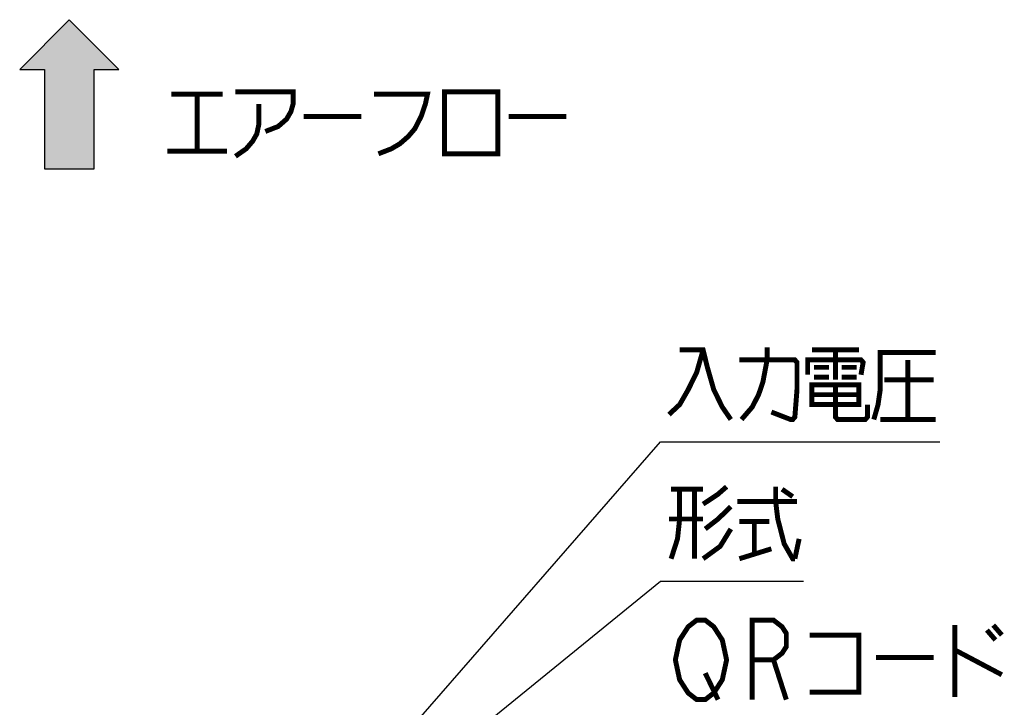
# Model space of a CAD drawing. Extents: x 100 to 1223, y 94 to 846.
# Tile 33 of 39: x 708 to 827, y 656 to 739. Entities that reach past the tile are written whole.
import ezdxf

# ---------------------------------------------------------------- set-up
doc = ezdxf.new("R2010")
doc.units = 0
doc.header["$LTSCALE"] = 69.3
doc.layers.get('0').update_dxf_attribs({"linetype": 'CONTINUOUS'})
doc.layers.add('ALL_NOTE', color=7, linetype='CONTINUOUS')

# ---------------------------------------------------------------- blocks, each defined once
blk = doc.blocks.new('ARROW_BL0', base_point=(714, 729.7))
at = {"color": 7, "linetype": 'CONTINUOUS'}
for p, q in [((714, 738.7), (708, 732.7)), ((720, 732.7), (714, 738.7)), ((708, 732.7), (711, 732.7)), ((711, 732.7), (711, 720.7)), ((717, 720.7), (717, 732.7)), ((717, 732.7), (720, 732.7)), ((711, 720.7), (717, 720.7))]:
    blk.add_line(p, q, dxfattribs=at)
for points in [[(708, 732.7), (714, 738.7), (711, 732.7)], [(714, 738.7), (717, 720.7), (711, 732.7)], [(717, 720.7), (714, 738.7), (717, 732.7)], [(714, 738.7), (720, 732.7), (717, 732.7)], [(717, 720.7), (711, 720.7), (711, 732.7)]]:
    blk.add_solid(points, dxfattribs=at)

msp = doc.modelspace()

# ---------------------------------------------------------------- linework, layer by layer
at = {"layer": 'ALL_NOTE', "color": 2, "linetype": 'CONTINUOUS'}
for p, q in [((749.5, 646.487), (785.5, 687.697)), ((785.5, 687.697), (786.25, 687.697)), ((786.25, 687.697), (819.274, 687.697)), ((749.5, 641.659), (785.5, 670.875)), ((785.5, 670.875), (786.25, 670.875)), ((786.25, 670.875), (802.762, 670.875))]:
    msp.add_line(p, q, dxfattribs=at)
at = {"layer": 'ALL_NOTE', "color": 2, "linetype": 'CONTINUOUS', "const_width": 0.6}
for points in [[(726.349, 729.697), (732.541, 729.697)], [(729.445, 729.697), (729.445, 722.797)], [(734.089, 729.997), (741.055, 729.997), (741.055, 728.497), (740.797, 727.597), (740.281, 726.697), (739.249, 725.797), (737.701, 725.197)], [(750.859, 729.697), (757.309, 729.697), (757.051, 728.497), (756.535, 726.997), (755.761, 725.497), (754.987, 724.597), (753.955, 723.697), (752.923, 723.097), (751.375, 722.497)], [(759.373, 729.997), (759.373, 722.497), (765.823, 722.497), (765.823, 729.997), (759.373, 729.997)], [(736.927, 728.497), (736.927, 726.097), (736.669, 724.897), (736.153, 723.997), (735.379, 723.097), (734.089, 722.197)], [(742.345, 726.997), (749.311, 726.997)], [(767.113, 726.997), (774.079, 726.997)], [(725.833, 722.797), (733.057, 722.797)], [(790.636, 698.797), (789.862, 696.097), (788.83, 693.997), (787.798, 692.197), (786.508, 690.997)], [(787.798, 698.797), (790.636, 698.797), (791.152, 696.697), (791.926, 693.997), (792.958, 691.897), (793.99, 690.397)], [(795.28, 690.397), (796.57, 691.897), (797.344, 693.397), (797.86, 694.897), (798.376, 697.597), (798.376, 699.097)], [(803.794, 698.797), (809.47, 698.797)], [(806.632, 698.797), (806.632, 695.197)], [(795.022, 697.597), (801.73, 697.597), (801.988, 697.297), (801.988, 693.997), (801.73, 690.697), (801.472, 690.397), (801.214, 690.397), (798.892, 691.297)], [(803.278, 695.797), (803.278, 697.597), (809.728, 697.597), (809.986, 697.297), (809.728, 695.797)], [(811.276, 690.397), (811.792, 692.197), (812.05, 693.997), (812.05, 698.497), (818.758, 698.497)], [(815.404, 697.597), (815.404, 690.397)], [(804.052, 696.697), (805.858, 696.697)], [(807.406, 696.697), (809.212, 696.697)], [(804.052, 695.497), (805.858, 695.497)], [(807.406, 695.497), (809.212, 695.497)], [(812.566, 695.197), (818.5, 695.197)], [(803.794, 694.597), (803.794, 692.197), (809.47, 692.197), (809.47, 694.597), (803.794, 694.597)], [(806.632, 694.597), (806.632, 690.697), (806.89, 690.397), (810.244, 690.397), (810.502, 690.697), (810.502, 692.197)], [(803.794, 693.397), (809.47, 693.397)], [(812.05, 690.397), (818.758, 690.397)], [(787.798, 681.975), (787.798, 678.375), (787.54, 675.975), (786.766, 673.575)], [(786.766, 681.975), (790.636, 681.975)], [(789.604, 681.975), (789.604, 673.575)], [(790.636, 680.175), (792.442, 681.375), (793.474, 682.275)], [(799.408, 682.275), (799.408, 680.475), (799.666, 678.375), (800.44, 675.375), (801.472, 673.575), (801.73, 673.575)], [(800.182, 681.975), (801.472, 681.075)], [(793.99, 679.875), (792.442, 678.375), (790.894, 677.175)], [(794.764, 680.475), (801.988, 680.475)], [(790.636, 678.375), (786.508, 678.375)], [(793.99, 677.175), (792.7, 675.075), (790.636, 673.575)], [(795.022, 678.075), (798.634, 678.075)], [(796.828, 678.075), (796.828, 674.175)], [(801.73, 673.575), (802.246, 675.975)], [(795.022, 673.575), (798.892, 674.775)], [(792.958, 658.955), (791.926, 657.355), (790.894, 656.555), (789.862, 656.555), (788.83, 657.355), (788.314, 658.155), (787.798, 658.955), (787.282, 661.355), (787.798, 663.755), (788.314, 664.555), (788.83, 665.355), (789.862, 666.155), (790.894, 666.155), (791.926, 665.355), (792.442, 664.555), (792.958, 663.755), (793.474, 661.355), (792.958, 658.955)], [(796.57, 656.555), (796.57, 666.155), (799.15, 666.155), (800.182, 665.355), (800.698, 664.555), (800.698, 662.955), (800.182, 662.155), (799.15, 661.355), (796.57, 661.355)], [(821.08, 665.555), (821.08, 656.855)], [(825.724, 665.555), (826.756, 664.355)], [(803.536, 664.355), (809.47, 664.355), (809.47, 657.455), (803.536, 657.455)], [(824.95, 664.955), (825.982, 663.755)], [(811.534, 661.655), (818.5, 661.655)], [(821.08, 662.555), (826.756, 659.555)], [(799.15, 661.355), (800.698, 656.555)], [(790.894, 659.755), (792.442, 656.555)]]:
    msp.add_lwpolyline(points, dxfattribs=at)

# ---------------------------------------------------------------- block references
at = {"color": 2, "linetype": 'CONTINUOUS'}
msp.add_blockref('ARROW_BL0', (714, 729.697), dxfattribs=at)

doc.saveas('drawing.dxf')
